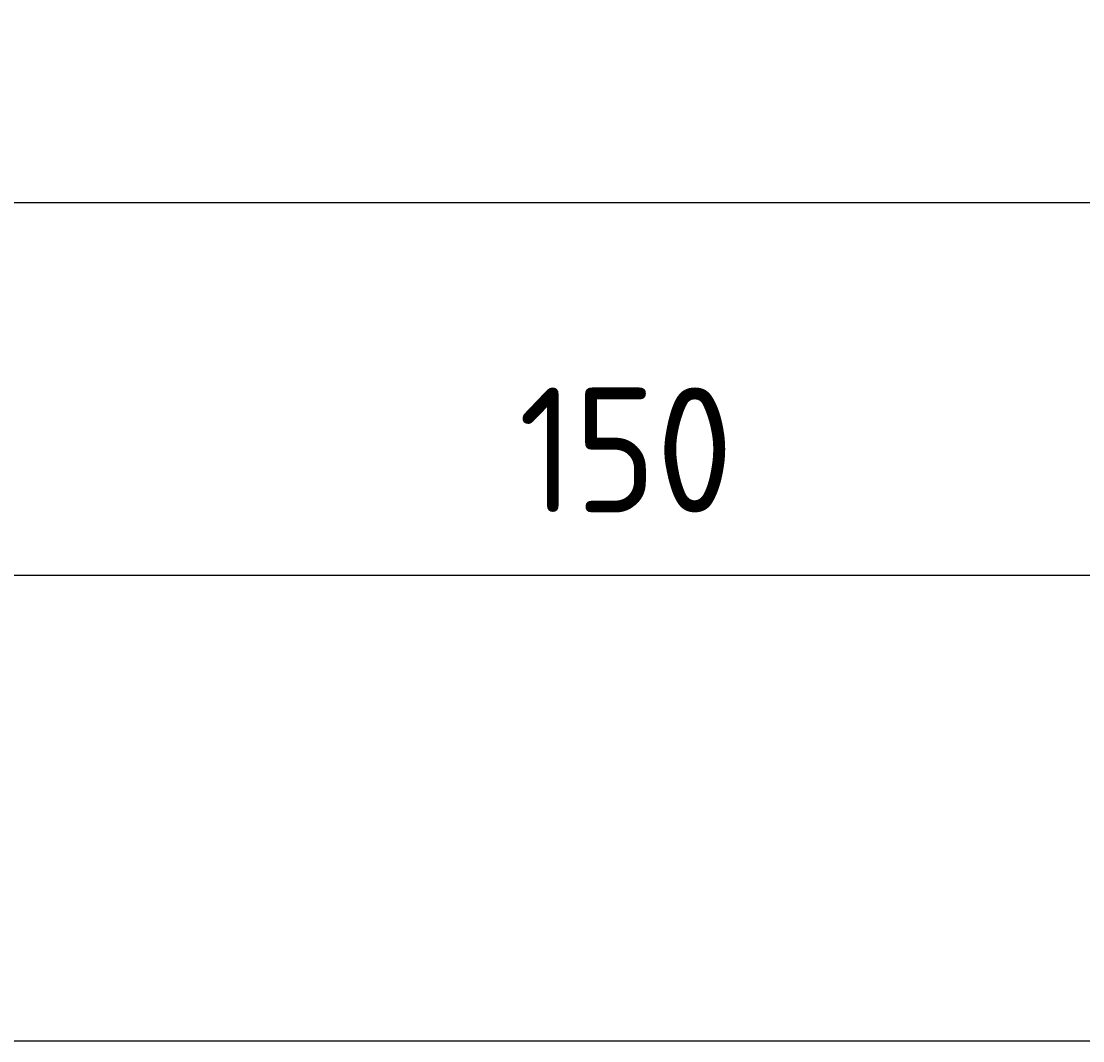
# Model space of a CAD drawing. Extents: x 715 to 7297, y 267 to 3409.
# Tile 58 of 70: x 5227 to 5822, y 2837 to 3409. Entities that reach past the tile are written whole.
import ezdxf

# ---------------------------------------------------------------- set-up
doc = ezdxf.new("R2010")
doc.units = 0
doc.layers.get('0').update_dxf_attribs({"linetype": 'CONTINUOUS'})
doc.layers.get('DEFPOINTS').update_dxf_attribs({"linetype": 'CONTINUOUS'})
doc.layers.add('4', color=3, linetype='CONTINUOUS')
doc.layers.add('5', color=3, linetype='CONTINUOUS')
doc.styles.get("Standard").update_dxf_attribs({"font": 'ISOCP.SHX'})
doc.dimstyles.get("Standard").update_dxf_attribs({"dimtxt": 2.5, "dimasz": 2.5, "dimexe": 1.25, "dimexo": 0.625, "dimtad": 1, "dimcen": 2.5, "dimazin": 3, "dimtfac": 1, "dimtmove": 0, "dimatfit": 3})

# ---------------------------------------------------------------- blocks, each defined once
blk = doc.blocks.new('*U14')
at = {"layer": '5', "color": 2}
blk.add_text('520', height=70, dxfattribs=at).set_placement((3599.25, 3337.67))
blk = doc.blocks.new('PUNKT')
at = {"layer": '4', "color": 0, "linetype": 'BYBLOCK'}
blk.add_line((-0.5, 0), (-1, 0), dxfattribs=at)
at = {"layer": '4', "color": 0, "linetype": 'BYBLOCK', "const_width": 0.5}
blk.add_lwpolyline([(-0.25, 0, 1), (0.25, 0, 1)], format="xyb", close=True, dxfattribs=at)
blk = doc.blocks.new('*D5')
at = {"layer": '5'}
for p, q in [((1072.73, 2857.27), (1072.73, 3347.3)), ((6272.78, 2857.27), (6272.78, 3347.3)), ((1112.73, 3307.3), (6232.78, 3307.3))]:
    blk.add_line(p, q, dxfattribs=at)
at = {"layer": 'DEFPOINTS', "color": 0}
for p in [(6272.78, 3307.3), (1072.73, 2837.27), (6272.78, 2837.27)]:
    blk.add_point(p, dxfattribs=at)
blk.add_blockref('*U14', (0, 0))
at = {"layer": '5', "xscale": 40, "yscale": 40, "zscale": 40, "rotation": 180}
blk.add_blockref('PUNKT', (1072.73, 3307.3), dxfattribs=at)
at = {"layer": '5', "xscale": 40, "yscale": 40, "zscale": 40}
blk.add_blockref('PUNKT', (6272.78, 3307.3), dxfattribs=at)
blk = doc.blocks.new('*U37')
at = {"layer": '5', "color": 2}
blk.add_text('150', height=70, dxfattribs=at).set_placement((5506.22, 3133.56))
blk = doc.blocks.new('*D7')
at = {"layer": '5'}
for p, q in [((4772.73, 2907.27), (4772.73, 3138.39)), ((6272.78, 2857.27), (6272.78, 3138.39)), ((4812.73, 3098.39), (6232.78, 3098.39))]:
    blk.add_line(p, q, dxfattribs=at)
at = {"layer": 'DEFPOINTS', "color": 0}
for p in [(6272.78, 3098.39), (4772.73, 2887.27), (6272.78, 2837.27)]:
    blk.add_point(p, dxfattribs=at)
blk.add_blockref('*U37', (0, 0))
at = {"layer": '5', "xscale": 40, "yscale": 40, "zscale": 40, "rotation": 180}
blk.add_blockref('PUNKT', (4772.73, 3098.39), dxfattribs=at)
at = {"layer": '5', "xscale": 40, "yscale": 40, "zscale": 40}
blk.add_blockref('PUNKT', (6272.78, 3098.39), dxfattribs=at)

msp = doc.modelspace()

# ---------------------------------------------------------------- linework, layer by layer
msp.add_line((4772.73, 2837.271), (6272.775, 2837.271))

# ---------------------------------------------------------------- dimensions: what is measured, and where the dimension line sits
at = {"layer": '5'}
dim = msp.add_linear_dim(base=(6272.77502, 3307.2971), p1=(1072.73, 2837.27108), p2=(6272.77502, 2837.27108), dimstyle='Standard', override={"dimtad": 3}, dxfattribs=at)
dim.commit()
dim.dimension.update_dxf_attribs({"geometry": '*D5', "text_midpoint": (3672.77501, 3372.66694), "dimtype": 128})
dim = msp.add_linear_dim(base=(6272.77502, 3098.38591), p1=(4772.73, 2887.27108), p2=(6272.77502, 2837.27108), dimstyle='Standard', dxfattribs=at)
dim.commit()
dim.dimension.update_dxf_attribs({"geometry": '*D7', "text_midpoint": (5572.75251, 3168.56013), "dimtype": 128})

doc.saveas('drawing.dxf')
